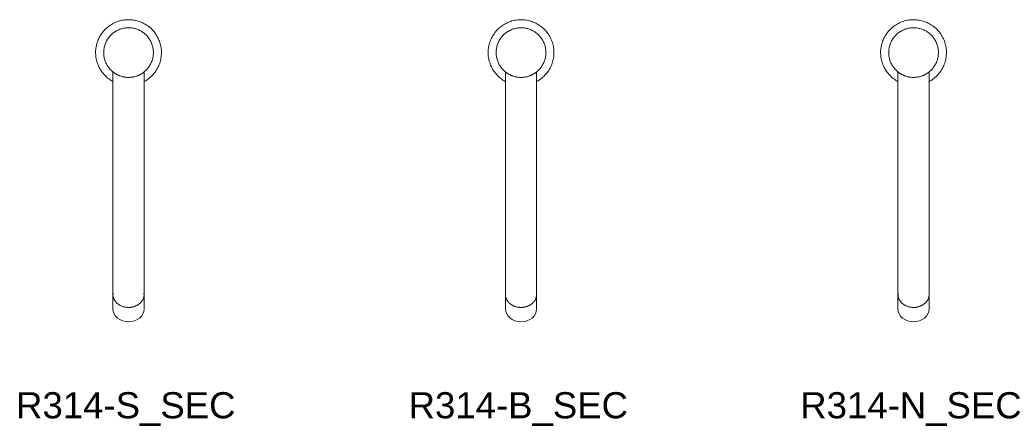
# Model space of a CAD drawing. Header units: millimetres. Extents: x 1010 to 2661, y 879 to 1188.
# Tile 2 of 2: x 1908 to 2661, y 879 to 1188. Entities that reach past the tile are written whole.
import ezdxf

# ---------------------------------------------------------------- set-up
doc = ezdxf.new("R2010")
doc.units = ezdxf.units.MM
doc.layers.add('P-SANR-FIXT', color=6, linetype='Continuous', lineweight=18)
doc.layers.add('P-SANR-FIXT-IDEN', color=2, linetype='Continuous', lineweight=9)
doc.styles.add('Arial', font='arial.ttf', dxfattribs={"height": 20})

# ---------------------------------------------------------------- blocks, each defined once
blk = doc.blocks.new('DBLTD_Duten_AutomaticActionThermostaticMixerTaps_R314 - Mains Brushed Stainless Steel-442254-Level 0')
at = {"layer": 'P-SANR-FIXT'}
for p, q in [((-11.91, -14.83), (-11.91, -145.52)), ((11.91, -145.52), (11.91, -14.83)), ((-11.91, -179), (-11.91, -185.02)), ((11.91, -185.02), (11.91, -179)), ((-11.91, -185.92), (-11.91, -196.14)), ((11.91, -196.14), (11.91, -185.92))]:
    blk.add_line(p, q, dxfattribs=at)
at = {"layer": 'P-SANR-FIXT', "flags": 128}
for points in [[(0, 25.16), (-1.01, 25.14), (-2.01, 25.08), (-3.01, 24.98), (-4.01, 24.84), (-5, 24.66), (-5.98, 24.44), (-6.95, 24.18), (-7.91, 23.88), (-8.86, 23.55), (-9.8, 23.17), (-10.72, 22.76), (-11.62, 22.32), (-12.5, 21.83), (-13.36, 21.32), (-14.21, 20.77), (-15.03, 20.18), (-15.82, 19.56), (-16.59, 18.92), (-17.33, 18.24), (-18.05, 17.53), (-18.73, 16.79), (-19.39, 16.03), (-20.02, 15.24), (-20.61, 14.43), (-21.17, 13.59), (-21.7, 12.74), (-22.19, 11.86), (-22.65, 10.96), (-23.07, 10.05), (-23.45, 9.12), (-23.8, 8.17), (-24.1, 7.21), (-24.37, 6.24), (-24.6, 5.26), (-24.79, 4.28), (-24.94, 3.28), (-25.06, 2.28), (-25.13, 1.28), (-25.16, 0.27), (-25.15, -0.73), (-25.1, -1.74), (-25.01, -2.74), (-24.88, -3.74), (-24.71, -4.73), (-24.5, -5.72), (-24.25, -6.69), (-23.97, -7.66), (-23.64, -8.61), (-23.28, -9.55), (-22.88, -10.47), (-22.44, -11.38), (-21.97, -12.26), (-21.46, -13.13), (-20.92, -13.98), (-20.34, -14.81), (-19.73, -15.61), (-19.09, -16.38), (-18.42, -17.14), (-17.72, -17.86), (-16.99, -18.55), (-16.24, -19.22), (-15.46, -19.85), (-14.65, -20.45), (-13.82, -21.02), (-12.97, -21.56), (-12.1, -22.06), (-11.7, -22.27)], [(11.7, -22.27), (12.5, -21.83), (13.36, -21.32), (14.21, -20.77), (15.03, -20.18), (15.82, -19.56), (16.59, -18.92), (17.33, -18.24), (18.05, -17.53), (18.73, -16.79), (19.39, -16.03), (20.02, -15.24), (20.61, -14.43), (21.17, -13.59), (21.7, -12.74), (22.19, -11.86), (22.65, -10.96), (23.07, -10.05), (23.45, -9.12), (23.8, -8.17), (24.1, -7.21), (24.37, -6.24), (24.6, -5.26), (24.79, -4.28), (24.94, -3.28), (25.06, -2.28), (25.13, -1.28), (25.16, -0.27), (25.15, 0.73), (25.1, 1.74), (25.01, 2.74), (24.88, 3.74), (24.71, 4.73), (24.5, 5.72), (24.25, 6.69), (23.97, 7.66), (23.64, 8.61), (23.28, 9.55), (22.88, 10.47), (22.44, 11.38), (21.97, 12.26), (21.46, 13.13), (20.92, 13.98), (20.34, 14.81), (19.73, 15.61), (19.09, 16.38), (18.42, 17.14), (17.72, 17.86), (16.99, 18.55), (16.24, 19.22), (15.46, 19.85), (14.65, 20.45), (13.82, 21.02), (12.97, 21.56), (12.1, 22.06), (11.21, 22.53), (10.3, 22.96), (9.37, 23.35), (8.43, 23.71), (7.47, 24.02), (6.51, 24.3), (5.53, 24.54), (4.54, 24.75), (3.55, 24.91), (2.55, 25.03), (1.55, 25.11), (0.54, 25.15), (0, 25.16)], [(0, 19), (-0.76, 18.98), (-1.52, 18.94), (-2.27, 18.86), (-3.03, 18.76), (-3.77, 18.62), (-4.52, 18.46), (-5.25, 18.26), (-5.98, 18.04), (-6.69, 17.78), (-7.4, 17.5), (-8.09, 17.19), (-8.77, 16.85), (-9.44, 16.49), (-10.09, 16.1), (-10.73, 15.68), (-11.35, 15.24), (-11.95, 14.77), (-12.53, 14.28), (-13.09, 13.77), (-13.63, 13.24), (-14.15, 12.68), (-14.64, 12.11), (-15.12, 11.51), (-15.56, 10.9), (-15.99, 10.27), (-16.39, 9.62), (-16.76, 8.96), (-17.1, 8.28), (-17.42, 7.59), (-17.71, 6.88), (-17.97, 6.17), (-18.2, 5.45), (-18.41, 4.72), (-18.58, 3.98), (-18.72, 3.23), (-18.84, 2.48), (-18.92, 1.72), (-18.98, 0.96), (-19, 0.21), (-18.99, -0.55), (-18.95, -1.31), (-18.89, -2.07), (-18.79, -2.82), (-18.66, -3.57), (-18.5, -4.32), (-18.32, -5.05), (-18.1, -5.78), (-17.85, -6.5), (-17.58, -7.21), (-17.28, -7.91), (-16.95, -8.59), (-16.59, -9.26), (-16.21, -9.92), (-15.8, -10.56), (-15.36, -11.18), (-14.9, -11.79), (-14.42, -12.37), (-13.91, -12.94), (-13.38, -13.49), (-12.83, -14.01), (-12.26, -14.51), (-11.67, -14.99), (-11.06, -15.45), (-10.44, -15.88), (-9.79, -16.28), (-9.14, -16.66), (-8.46, -17.01), (-7.78, -17.34), (-7.08, -17.63), (-6.36, -17.9), (-5.64, -18.14), (-4.91, -18.35), (-4.18, -18.54), (-3.43, -18.69), (-2.68, -18.81), (-1.93, -18.9), (-1.17, -18.96), (-0.41, -19), (0, -19)], [(0, -19), (0.76, -18.98), (1.52, -18.94), (2.27, -18.86), (3.03, -18.76), (3.77, -18.62), (4.52, -18.46), (5.25, -18.26), (5.98, -18.04), (6.69, -17.78), (7.4, -17.5), (8.09, -17.19), (8.77, -16.85), (9.44, -16.49), (10.09, -16.1), (10.73, -15.68), (11.35, -15.24), (11.95, -14.77), (12.53, -14.28), (13.09, -13.77), (13.63, -13.24), (14.15, -12.68), (14.64, -12.11), (15.12, -11.51), (15.56, -10.9), (15.99, -10.27), (16.39, -9.62), (16.76, -8.96), (17.1, -8.28), (17.42, -7.59), (17.71, -6.88), (17.97, -6.17), (18.2, -5.45), (18.41, -4.72), (18.58, -3.98), (18.72, -3.23), (18.84, -2.48), (18.92, -1.72), (18.98, -0.96), (19, -0.21), (18.99, 0.55), (18.95, 1.31), (18.89, 2.07), (18.79, 2.82), (18.66, 3.57), (18.5, 4.32), (18.32, 5.05), (18.1, 5.78), (17.85, 6.5), (17.58, 7.21), (17.28, 7.91), (16.95, 8.59), (16.59, 9.26), (16.21, 9.92), (15.8, 10.56), (15.36, 11.18), (14.9, 11.79), (14.42, 12.37), (13.91, 12.94), (13.38, 13.49), (12.83, 14.01), (12.26, 14.51), (11.67, 14.99), (11.06, 15.45), (10.44, 15.88), (9.79, 16.28), (9.14, 16.66), (8.46, 17.01), (7.78, 17.34), (7.08, 17.63), (6.36, 17.9), (5.64, 18.14), (4.91, 18.35), (4.18, 18.54), (3.43, 18.69), (2.68, 18.81), (1.93, 18.9), (1.17, 18.96), (0.41, 19), (0, 19)], [(-11.91, -145.52), (-11.91, -147.14), (-11.91, -148.77), (-11.91, -150.39), (-11.91, -152), (-11.91, -153.6), (-11.91, -155.18), (-11.91, -156.76), (-11.91, -158.31), (-11.91, -159.84), (-11.91, -161.35), (-11.91, -162.84), (-11.91, -164.3), (-11.91, -165.72), (-11.91, -167.12), (-11.91, -168.48), (-11.91, -169.8), (-11.91, -171.09), (-11.91, -172.33), (-11.91, -173.53), (-11.91, -174.69), (-11.91, -175.8), (-11.91, -176.86), (-11.91, -177.87), (-11.91, -178.83), (-11.91, -179)], [(11.91, -179), (11.91, -178.05), (11.91, -177.05), (11.91, -176), (11.91, -174.89), (11.91, -173.75), (11.91, -172.55), (11.91, -171.32), (11.91, -170.04), (11.91, -168.72), (11.91, -167.37), (11.91, -165.98), (11.91, -164.56), (11.91, -163.1), (11.91, -161.62), (11.91, -160.12), (11.91, -158.59), (11.91, -157.04), (11.91, -155.47), (11.91, -153.88), (11.91, -152.29), (11.91, -150.68), (11.91, -149.06), (11.91, -147.44), (11.91, -145.81), (11.91, -145.52)], [(-11.75, -184.34), (-11.8, -184.6), (-11.86, -185), (-11.89, -185.41), (-11.91, -185.81), (-11.91, -185.92)], [(-11.91, -185.02), (-11.9, -185.42), (-11.87, -185.83), (-11.82, -186.23), (-11.75, -186.63), (-11.66, -187.03), (-11.55, -187.42), (-11.43, -187.81), (-11.28, -188.19), (-11.12, -188.57), (-10.94, -188.94), (-10.74, -189.31), (-10.53, -189.67), (-10.3, -190.02), (-10.05, -190.36), (-9.78, -190.69), (-9.5, -191.01), (-9.21, -191.33), (-8.9, -191.63), (-8.57, -191.92), (-8.24, -192.2), (-7.89, -192.47), (-7.53, -192.73), (-7.15, -192.97), (-6.77, -193.2), (-6.38, -193.42), (-5.97, -193.62), (-5.56, -193.81), (-5.14, -193.99), (-4.71, -194.15), (-4.27, -194.3), (-3.83, -194.43), (-3.38, -194.55), (-2.92, -194.66), (-2.46, -194.75), (-2, -194.82), (-1.53, -194.88), (-1.07, -194.92), (-0.6, -194.95), (-0.13, -194.96), (0, -194.96)], [(0, -194.96), (0.47, -194.95), (0.94, -194.93), (1.41, -194.89), (1.87, -194.84), (2.34, -194.77), (2.8, -194.68), (3.25, -194.58), (3.7, -194.47), (4.15, -194.34), (4.59, -194.19), (5.02, -194.04), (5.44, -193.86), (5.86, -193.68), (6.27, -193.47), (6.66, -193.26), (7.05, -193.03), (7.43, -192.79), (7.79, -192.54), (8.14, -192.27), (8.48, -192), (8.81, -191.71), (9.12, -191.41), (9.42, -191.1), (9.71, -190.78), (9.98, -190.45), (10.23, -190.11), (10.47, -189.76), (10.69, -189.41), (10.89, -189.04), (11.08, -188.67), (11.24, -188.29), (11.39, -187.91), (11.52, -187.52), (11.63, -187.13), (11.73, -186.74), (11.8, -186.34), (11.86, -185.93), (11.89, -185.53), (11.91, -185.13), (11.91, -185.02)], [(11.91, -185.92), (11.9, -185.51), (11.87, -185.11), (11.82, -184.71), (11.75, -184.31)]]:
    blk.add_lwpolyline(points, dxfattribs=at)
at = {"layer": 'P-SANR-FIXT'}
for start_param, end_param in [(0, 1.570796), (1.570796, 3.141593)]:
    blk.add_ellipse((0, -196.14), major_axis=(-11.91, 0), ratio=0.823309, start_param=start_param, end_param=end_param, dxfattribs=at)
for points, knots in [([(-9.61, -16.38), (-9.65, -16.35), (-9.79, -16.27), (-9.97, -16.16), (-10.15, -16.05), (-10.28, -15.98), (-10.41, -15.9), (-10.57, -15.8), (-10.84, -15.62), (-11.18, -15.37), (-11.5, -15.12), (-11.69, -14.97), (-11.8, -14.9), (-11.88, -14.85), (-11.92, -14.82), (-11.88, -14.85), (-11.8, -14.9), (-11.75, -14.94), (-11.72, -14.96)], [0.2997741, 0.2997741, 0.2997741, 0.2997741, 0.3055556, 0.3194444, 0.3263889, 0.3333333, 0.3402778, 0.3472222, 0.3611111, 0.3888889, 0.4166667, 0.4444444, 0.4583333, 0.4722222, 0.5, 0.5277778, 0.5416667, 0.5555556, 0.5555556, 0.5555556, 0.5555556]), ([(11.72, -14.96), (11.75, -14.94), (11.8, -14.9), (11.88, -14.85), (11.92, -14.82), (11.88, -14.85), (11.8, -14.9), (11.69, -14.97), (11.5, -15.12), (11.18, -15.37), (10.84, -15.62), (10.57, -15.8), (10.41, -15.9), (10.28, -15.98), (10.15, -16.05), (9.97, -16.16), (9.79, -16.27), (9.65, -16.35), (9.61, -16.38)], [0.4444444, 0.4444444, 0.4444444, 0.4444444, 0.4583333, 0.4722222, 0.5, 0.5277778, 0.5416667, 0.5555556, 0.5833333, 0.6111111, 0.6388889, 0.6527778, 0.6597222, 0.6666667, 0.6736111, 0.6805556, 0.6944444, 0.7002259, 0.7002259, 0.7002259, 0.7002259]), ([(-6.24, -17.94), (-6.46, -17.86), (-6.82, -17.73), (-7.3, -17.53), (-7.7, -17.37), (-8.08, -17.21), (-8.32, -17.09), (-8.44, -17.03)], [0.17351155, 0.17351155, 0.17351155, 0.17351155, 0.19444444, 0.20833333, 0.22222222, 0.23611111, 0.25, 0.25, 0.25, 0.25]), ([(0, -19), (-0.72, -18.98), (-1.79, -18.91), (-3.17, -18.73), (-3.98, -18.58), (-4.44, -18.48), (-4.58, -18.44)], [0, 0, 0, 0, 0.0555556, 0.0833333, 0.1111111, 0.1232351, 0.1232351, 0.1232351, 0.1232351]), ([(4.58, -18.44), (4.44, -18.48), (3.98, -18.58), (3.17, -18.73), (1.79, -18.91), (0.72, -18.98), (0, -19)], [0.8767417, 0.8767417, 0.8767417, 0.8767417, 0.8888889, 0.9166667, 0.9444444, 1, 1, 1, 1]), ([(8.31, -17.09), (8.23, -17.13), (8.03, -17.23), (7.7, -17.37), (7.3, -17.53), (6.8, -17.73), (6.43, -17.87), (6.19, -17.96)], [0.75488423, 0.75488423, 0.75488423, 0.75488423, 0.76388889, 0.77777778, 0.79166667, 0.80555556, 0.82824996, 0.82824996, 0.82824996, 0.82824996])]:
    blk.add_open_spline(points, degree=3, knots=knots, dxfattribs=at)
blk = doc.blocks.new('DBLTD_Duten_AutomaticActionThermostaticMixerTaps_R314 - Mains Chrome-442258-Level 0')
at = {"layer": 'P-SANR-FIXT'}
for p, q in [((-11.91, -14.83), (-11.91, -145.52)), ((11.91, -145.52), (11.91, -14.83)), ((-11.91, -179), (-11.91, -185.02)), ((11.91, -185.02), (11.91, -179)), ((-11.91, -185.92), (-11.91, -196.14)), ((11.91, -196.14), (11.91, -185.92))]:
    blk.add_line(p, q, dxfattribs=at)
at = {"layer": 'P-SANR-FIXT', "flags": 128}
for points in [[(0, 25.16), (-1.01, 25.14), (-2.01, 25.08), (-3.01, 24.98), (-4.01, 24.84), (-5, 24.66), (-5.98, 24.44), (-6.95, 24.18), (-7.91, 23.88), (-8.86, 23.55), (-9.8, 23.17), (-10.72, 22.76), (-11.62, 22.32), (-12.5, 21.83), (-13.36, 21.32), (-14.21, 20.77), (-15.03, 20.18), (-15.82, 19.56), (-16.59, 18.92), (-17.33, 18.24), (-18.05, 17.53), (-18.73, 16.79), (-19.39, 16.03), (-20.02, 15.24), (-20.61, 14.43), (-21.17, 13.59), (-21.7, 12.74), (-22.19, 11.86), (-22.65, 10.96), (-23.07, 10.05), (-23.45, 9.12), (-23.8, 8.17), (-24.1, 7.21), (-24.37, 6.24), (-24.6, 5.26), (-24.79, 4.28), (-24.94, 3.28), (-25.06, 2.28), (-25.13, 1.28), (-25.16, 0.27), (-25.15, -0.73), (-25.1, -1.74), (-25.01, -2.74), (-24.88, -3.74), (-24.71, -4.73), (-24.5, -5.72), (-24.25, -6.69), (-23.97, -7.66), (-23.64, -8.61), (-23.28, -9.55), (-22.88, -10.47), (-22.44, -11.38), (-21.97, -12.26), (-21.46, -13.13), (-20.92, -13.98), (-20.34, -14.81), (-19.73, -15.61), (-19.09, -16.38), (-18.42, -17.14), (-17.72, -17.86), (-16.99, -18.55), (-16.24, -19.22), (-15.46, -19.85), (-14.65, -20.45), (-13.82, -21.02), (-12.97, -21.56), (-12.1, -22.06), (-11.7, -22.27)], [(11.7, -22.27), (12.5, -21.83), (13.36, -21.32), (14.21, -20.77), (15.03, -20.18), (15.82, -19.56), (16.59, -18.92), (17.33, -18.24), (18.05, -17.53), (18.73, -16.79), (19.39, -16.03), (20.02, -15.24), (20.61, -14.43), (21.17, -13.59), (21.7, -12.74), (22.19, -11.86), (22.65, -10.96), (23.07, -10.05), (23.45, -9.12), (23.8, -8.17), (24.1, -7.21), (24.37, -6.24), (24.6, -5.26), (24.79, -4.28), (24.94, -3.28), (25.06, -2.28), (25.13, -1.28), (25.16, -0.27), (25.15, 0.73), (25.1, 1.74), (25.01, 2.74), (24.88, 3.74), (24.71, 4.73), (24.5, 5.72), (24.25, 6.69), (23.97, 7.66), (23.64, 8.61), (23.28, 9.55), (22.88, 10.47), (22.44, 11.38), (21.97, 12.26), (21.46, 13.13), (20.92, 13.98), (20.34, 14.81), (19.73, 15.61), (19.09, 16.38), (18.42, 17.14), (17.72, 17.86), (16.99, 18.55), (16.24, 19.22), (15.46, 19.85), (14.65, 20.45), (13.82, 21.02), (12.97, 21.56), (12.1, 22.06), (11.21, 22.53), (10.3, 22.96), (9.37, 23.35), (8.43, 23.71), (7.47, 24.02), (6.51, 24.3), (5.53, 24.54), (4.54, 24.75), (3.55, 24.91), (2.55, 25.03), (1.55, 25.11), (0.54, 25.15), (0, 25.16)], [(0, 19), (-0.76, 18.98), (-1.52, 18.94), (-2.27, 18.86), (-3.03, 18.76), (-3.77, 18.62), (-4.52, 18.46), (-5.25, 18.26), (-5.98, 18.04), (-6.69, 17.78), (-7.4, 17.5), (-8.09, 17.19), (-8.77, 16.85), (-9.44, 16.49), (-10.09, 16.1), (-10.73, 15.68), (-11.35, 15.24), (-11.95, 14.77), (-12.53, 14.28), (-13.09, 13.77), (-13.63, 13.24), (-14.15, 12.68), (-14.64, 12.11), (-15.12, 11.51), (-15.56, 10.9), (-15.99, 10.27), (-16.39, 9.62), (-16.76, 8.96), (-17.1, 8.28), (-17.42, 7.59), (-17.71, 6.88), (-17.97, 6.17), (-18.2, 5.45), (-18.41, 4.72), (-18.58, 3.98), (-18.72, 3.23), (-18.84, 2.48), (-18.92, 1.72), (-18.98, 0.96), (-19, 0.21), (-18.99, -0.55), (-18.95, -1.31), (-18.89, -2.07), (-18.79, -2.82), (-18.66, -3.57), (-18.5, -4.32), (-18.32, -5.05), (-18.1, -5.78), (-17.85, -6.5), (-17.58, -7.21), (-17.28, -7.91), (-16.95, -8.59), (-16.59, -9.26), (-16.21, -9.92), (-15.8, -10.56), (-15.36, -11.18), (-14.9, -11.79), (-14.42, -12.37), (-13.91, -12.94), (-13.38, -13.49), (-12.83, -14.01), (-12.26, -14.51), (-11.67, -14.99), (-11.06, -15.45), (-10.44, -15.88), (-9.79, -16.28), (-9.14, -16.66), (-8.46, -17.01), (-7.78, -17.34), (-7.08, -17.63), (-6.36, -17.9), (-5.64, -18.14), (-4.91, -18.35), (-4.18, -18.54), (-3.43, -18.69), (-2.68, -18.81), (-1.93, -18.9), (-1.17, -18.96), (-0.41, -19), (0, -19)], [(0, -19), (0.76, -18.98), (1.52, -18.94), (2.27, -18.86), (3.03, -18.76), (3.77, -18.62), (4.52, -18.46), (5.25, -18.26), (5.98, -18.04), (6.69, -17.78), (7.4, -17.5), (8.09, -17.19), (8.77, -16.85), (9.44, -16.49), (10.09, -16.1), (10.73, -15.68), (11.35, -15.24), (11.95, -14.77), (12.53, -14.28), (13.09, -13.77), (13.63, -13.24), (14.15, -12.68), (14.64, -12.11), (15.12, -11.51), (15.56, -10.9), (15.99, -10.27), (16.39, -9.62), (16.76, -8.96), (17.1, -8.28), (17.42, -7.59), (17.71, -6.88), (17.97, -6.17), (18.2, -5.45), (18.41, -4.72), (18.58, -3.98), (18.72, -3.23), (18.84, -2.48), (18.92, -1.72), (18.98, -0.96), (19, -0.21), (18.99, 0.55), (18.95, 1.31), (18.89, 2.07), (18.79, 2.82), (18.66, 3.57), (18.5, 4.32), (18.32, 5.05), (18.1, 5.78), (17.85, 6.5), (17.58, 7.21), (17.28, 7.91), (16.95, 8.59), (16.59, 9.26), (16.21, 9.92), (15.8, 10.56), (15.36, 11.18), (14.9, 11.79), (14.42, 12.37), (13.91, 12.94), (13.38, 13.49), (12.83, 14.01), (12.26, 14.51), (11.67, 14.99), (11.06, 15.45), (10.44, 15.88), (9.79, 16.28), (9.14, 16.66), (8.46, 17.01), (7.78, 17.34), (7.08, 17.63), (6.36, 17.9), (5.64, 18.14), (4.91, 18.35), (4.18, 18.54), (3.43, 18.69), (2.68, 18.81), (1.93, 18.9), (1.17, 18.96), (0.41, 19), (0, 19)], [(-11.91, -145.52), (-11.91, -147.14), (-11.91, -148.77), (-11.91, -150.39), (-11.91, -152), (-11.91, -153.6), (-11.91, -155.18), (-11.91, -156.76), (-11.91, -158.31), (-11.91, -159.84), (-11.91, -161.35), (-11.91, -162.84), (-11.91, -164.3), (-11.91, -165.72), (-11.91, -167.12), (-11.91, -168.48), (-11.91, -169.8), (-11.91, -171.09), (-11.91, -172.33), (-11.91, -173.53), (-11.91, -174.69), (-11.91, -175.8), (-11.91, -176.86), (-11.91, -177.87), (-11.91, -178.83), (-11.91, -179)], [(11.91, -179), (11.91, -178.05), (11.91, -177.05), (11.91, -176), (11.91, -174.89), (11.91, -173.75), (11.91, -172.55), (11.91, -171.32), (11.91, -170.04), (11.91, -168.72), (11.91, -167.37), (11.91, -165.98), (11.91, -164.56), (11.91, -163.1), (11.91, -161.62), (11.91, -160.12), (11.91, -158.59), (11.91, -157.04), (11.91, -155.47), (11.91, -153.88), (11.91, -152.29), (11.91, -150.68), (11.91, -149.06), (11.91, -147.44), (11.91, -145.81), (11.91, -145.52)], [(-11.75, -184.34), (-11.8, -184.6), (-11.86, -185), (-11.89, -185.41), (-11.91, -185.81), (-11.91, -185.92)], [(-11.91, -185.02), (-11.9, -185.42), (-11.87, -185.83), (-11.82, -186.23), (-11.75, -186.63), (-11.66, -187.03), (-11.55, -187.42), (-11.43, -187.81), (-11.28, -188.19), (-11.12, -188.57), (-10.94, -188.94), (-10.74, -189.31), (-10.53, -189.67), (-10.3, -190.02), (-10.05, -190.36), (-9.78, -190.69), (-9.5, -191.01), (-9.21, -191.33), (-8.9, -191.63), (-8.57, -191.92), (-8.24, -192.2), (-7.89, -192.47), (-7.53, -192.73), (-7.15, -192.97), (-6.77, -193.2), (-6.38, -193.42), (-5.97, -193.62), (-5.56, -193.81), (-5.14, -193.99), (-4.71, -194.15), (-4.27, -194.3), (-3.83, -194.43), (-3.38, -194.55), (-2.92, -194.66), (-2.46, -194.75), (-2, -194.82), (-1.53, -194.88), (-1.07, -194.92), (-0.6, -194.95), (-0.13, -194.96), (0, -194.96)], [(0, -194.96), (0.47, -194.95), (0.94, -194.93), (1.41, -194.89), (1.87, -194.84), (2.34, -194.77), (2.8, -194.68), (3.25, -194.58), (3.7, -194.47), (4.15, -194.34), (4.59, -194.19), (5.02, -194.04), (5.44, -193.86), (5.86, -193.68), (6.27, -193.47), (6.66, -193.26), (7.05, -193.03), (7.43, -192.79), (7.79, -192.54), (8.14, -192.27), (8.48, -192), (8.81, -191.71), (9.12, -191.41), (9.42, -191.1), (9.71, -190.78), (9.98, -190.45), (10.23, -190.11), (10.47, -189.76), (10.69, -189.41), (10.89, -189.04), (11.08, -188.67), (11.24, -188.29), (11.39, -187.91), (11.52, -187.52), (11.63, -187.13), (11.73, -186.74), (11.8, -186.34), (11.86, -185.93), (11.89, -185.53), (11.91, -185.13), (11.91, -185.02)], [(11.91, -185.92), (11.9, -185.51), (11.87, -185.11), (11.82, -184.71), (11.75, -184.31)]]:
    blk.add_lwpolyline(points, dxfattribs=at)
at = {"layer": 'P-SANR-FIXT'}
for start_param, end_param in [(0, 1.570796), (1.570796, 3.141593)]:
    blk.add_ellipse((0, -196.14), major_axis=(-11.91, 0), ratio=0.823309, start_param=start_param, end_param=end_param, dxfattribs=at)
for points, knots in [([(-9.61, -16.38), (-9.65, -16.35), (-9.79, -16.27), (-9.97, -16.16), (-10.15, -16.05), (-10.28, -15.98), (-10.41, -15.9), (-10.57, -15.8), (-10.84, -15.62), (-11.18, -15.37), (-11.5, -15.12), (-11.69, -14.97), (-11.8, -14.9), (-11.88, -14.85), (-11.92, -14.82), (-11.88, -14.85), (-11.8, -14.9), (-11.75, -14.94), (-11.72, -14.96)], [0.2997741, 0.2997741, 0.2997741, 0.2997741, 0.3055556, 0.3194444, 0.3263889, 0.3333333, 0.3402778, 0.3472222, 0.3611111, 0.3888889, 0.4166667, 0.4444444, 0.4583333, 0.4722222, 0.5, 0.5277778, 0.5416667, 0.5555556, 0.5555556, 0.5555556, 0.5555556]), ([(11.72, -14.96), (11.75, -14.94), (11.8, -14.9), (11.88, -14.85), (11.92, -14.82), (11.88, -14.85), (11.8, -14.9), (11.69, -14.97), (11.5, -15.12), (11.18, -15.37), (10.84, -15.62), (10.57, -15.8), (10.41, -15.9), (10.28, -15.98), (10.15, -16.05), (9.97, -16.16), (9.79, -16.27), (9.65, -16.35), (9.61, -16.38)], [0.4444444, 0.4444444, 0.4444444, 0.4444444, 0.4583333, 0.4722222, 0.5, 0.5277778, 0.5416667, 0.5555556, 0.5833333, 0.6111111, 0.6388889, 0.6527778, 0.6597222, 0.6666667, 0.6736111, 0.6805556, 0.6944444, 0.7002259, 0.7002259, 0.7002259, 0.7002259]), ([(-6.24, -17.94), (-6.46, -17.86), (-6.82, -17.73), (-7.3, -17.53), (-7.7, -17.37), (-8.08, -17.21), (-8.32, -17.09), (-8.44, -17.03)], [0.17351155, 0.17351155, 0.17351155, 0.17351155, 0.19444444, 0.20833333, 0.22222222, 0.23611111, 0.25, 0.25, 0.25, 0.25]), ([(0, -19), (-0.72, -18.98), (-1.79, -18.91), (-3.17, -18.73), (-3.98, -18.58), (-4.44, -18.48), (-4.58, -18.44)], [0, 0, 0, 0, 0.0555556, 0.0833333, 0.1111111, 0.1232351, 0.1232351, 0.1232351, 0.1232351]), ([(4.58, -18.44), (4.44, -18.48), (3.98, -18.58), (3.17, -18.73), (1.79, -18.91), (0.72, -18.98), (0, -19)], [0.8767417, 0.8767417, 0.8767417, 0.8767417, 0.8888889, 0.9166667, 0.9444444, 1, 1, 1, 1]), ([(8.31, -17.09), (8.23, -17.13), (8.03, -17.23), (7.7, -17.37), (7.3, -17.53), (6.8, -17.73), (6.43, -17.87), (6.19, -17.96)], [0.75488423, 0.75488423, 0.75488423, 0.75488423, 0.76388889, 0.77777778, 0.79166667, 0.80555556, 0.82824996, 0.82824996, 0.82824996, 0.82824996])]:
    blk.add_open_spline(points, degree=3, knots=knots, dxfattribs=at)
blk = doc.blocks.new('DBLTD_Duten_AutomaticActionThermostaticMixerTaps_R314 - Mains Matte Black-442256-Level 0')
at = {"layer": 'P-SANR-FIXT'}
for p, q in [((-11.91, -14.83), (-11.91, -145.52)), ((11.91, -145.52), (11.91, -14.83)), ((-11.91, -179), (-11.91, -185.02)), ((11.91, -185.02), (11.91, -179)), ((-11.91, -185.92), (-11.91, -196.14)), ((11.91, -196.14), (11.91, -185.92))]:
    blk.add_line(p, q, dxfattribs=at)
at = {"layer": 'P-SANR-FIXT', "flags": 128}
for points in [[(0, 25.16), (-1.01, 25.14), (-2.01, 25.08), (-3.01, 24.98), (-4.01, 24.84), (-5, 24.66), (-5.98, 24.44), (-6.95, 24.18), (-7.91, 23.88), (-8.86, 23.55), (-9.8, 23.17), (-10.72, 22.76), (-11.62, 22.32), (-12.5, 21.83), (-13.36, 21.32), (-14.21, 20.77), (-15.03, 20.18), (-15.82, 19.56), (-16.59, 18.92), (-17.33, 18.24), (-18.05, 17.53), (-18.73, 16.79), (-19.39, 16.03), (-20.02, 15.24), (-20.61, 14.43), (-21.17, 13.59), (-21.7, 12.74), (-22.19, 11.86), (-22.65, 10.96), (-23.07, 10.05), (-23.45, 9.12), (-23.8, 8.17), (-24.1, 7.21), (-24.37, 6.24), (-24.6, 5.26), (-24.79, 4.28), (-24.94, 3.28), (-25.06, 2.28), (-25.13, 1.28), (-25.16, 0.27), (-25.15, -0.73), (-25.1, -1.74), (-25.01, -2.74), (-24.88, -3.74), (-24.71, -4.73), (-24.5, -5.72), (-24.25, -6.69), (-23.97, -7.66), (-23.64, -8.61), (-23.28, -9.55), (-22.88, -10.47), (-22.44, -11.38), (-21.97, -12.26), (-21.46, -13.13), (-20.92, -13.98), (-20.34, -14.81), (-19.73, -15.61), (-19.09, -16.38), (-18.42, -17.14), (-17.72, -17.86), (-16.99, -18.55), (-16.24, -19.22), (-15.46, -19.85), (-14.65, -20.45), (-13.82, -21.02), (-12.97, -21.56), (-12.1, -22.06), (-11.7, -22.27)], [(11.7, -22.27), (12.5, -21.83), (13.36, -21.32), (14.21, -20.77), (15.03, -20.18), (15.82, -19.56), (16.59, -18.92), (17.33, -18.24), (18.05, -17.53), (18.73, -16.79), (19.39, -16.03), (20.02, -15.24), (20.61, -14.43), (21.17, -13.59), (21.7, -12.74), (22.19, -11.86), (22.65, -10.96), (23.07, -10.05), (23.45, -9.12), (23.8, -8.17), (24.1, -7.21), (24.37, -6.24), (24.6, -5.26), (24.79, -4.28), (24.94, -3.28), (25.06, -2.28), (25.13, -1.28), (25.16, -0.27), (25.15, 0.73), (25.1, 1.74), (25.01, 2.74), (24.88, 3.74), (24.71, 4.73), (24.5, 5.72), (24.25, 6.69), (23.97, 7.66), (23.64, 8.61), (23.28, 9.55), (22.88, 10.47), (22.44, 11.38), (21.97, 12.26), (21.46, 13.13), (20.92, 13.98), (20.34, 14.81), (19.73, 15.61), (19.09, 16.38), (18.42, 17.14), (17.72, 17.86), (16.99, 18.55), (16.24, 19.22), (15.46, 19.85), (14.65, 20.45), (13.82, 21.02), (12.97, 21.56), (12.1, 22.06), (11.21, 22.53), (10.3, 22.96), (9.37, 23.35), (8.43, 23.71), (7.47, 24.02), (6.51, 24.3), (5.53, 24.54), (4.54, 24.75), (3.55, 24.91), (2.55, 25.03), (1.55, 25.11), (0.54, 25.15), (0, 25.16)], [(0, 19), (-0.76, 18.98), (-1.52, 18.94), (-2.27, 18.86), (-3.03, 18.76), (-3.77, 18.62), (-4.52, 18.46), (-5.25, 18.26), (-5.98, 18.04), (-6.69, 17.78), (-7.4, 17.5), (-8.09, 17.19), (-8.77, 16.85), (-9.44, 16.49), (-10.09, 16.1), (-10.73, 15.68), (-11.35, 15.24), (-11.95, 14.77), (-12.53, 14.28), (-13.09, 13.77), (-13.63, 13.24), (-14.15, 12.68), (-14.64, 12.11), (-15.12, 11.51), (-15.56, 10.9), (-15.99, 10.27), (-16.39, 9.62), (-16.76, 8.96), (-17.1, 8.28), (-17.42, 7.59), (-17.71, 6.88), (-17.97, 6.17), (-18.2, 5.45), (-18.41, 4.72), (-18.58, 3.98), (-18.72, 3.23), (-18.84, 2.48), (-18.92, 1.72), (-18.98, 0.96), (-19, 0.21), (-18.99, -0.55), (-18.95, -1.31), (-18.89, -2.07), (-18.79, -2.82), (-18.66, -3.57), (-18.5, -4.32), (-18.32, -5.05), (-18.1, -5.78), (-17.85, -6.5), (-17.58, -7.21), (-17.28, -7.91), (-16.95, -8.59), (-16.59, -9.26), (-16.21, -9.92), (-15.8, -10.56), (-15.36, -11.18), (-14.9, -11.79), (-14.42, -12.37), (-13.91, -12.94), (-13.38, -13.49), (-12.83, -14.01), (-12.26, -14.51), (-11.67, -14.99), (-11.06, -15.45), (-10.44, -15.88), (-9.79, -16.28), (-9.14, -16.66), (-8.46, -17.01), (-7.78, -17.34), (-7.08, -17.63), (-6.36, -17.9), (-5.64, -18.14), (-4.91, -18.35), (-4.18, -18.54), (-3.43, -18.69), (-2.68, -18.81), (-1.93, -18.9), (-1.17, -18.96), (-0.41, -19), (0, -19)], [(0, -19), (0.76, -18.98), (1.52, -18.94), (2.27, -18.86), (3.03, -18.76), (3.77, -18.62), (4.52, -18.46), (5.25, -18.26), (5.98, -18.04), (6.69, -17.78), (7.4, -17.5), (8.09, -17.19), (8.77, -16.85), (9.44, -16.49), (10.09, -16.1), (10.73, -15.68), (11.35, -15.24), (11.95, -14.77), (12.53, -14.28), (13.09, -13.77), (13.63, -13.24), (14.15, -12.68), (14.64, -12.11), (15.12, -11.51), (15.56, -10.9), (15.99, -10.27), (16.39, -9.62), (16.76, -8.96), (17.1, -8.28), (17.42, -7.59), (17.71, -6.88), (17.97, -6.17), (18.2, -5.45), (18.41, -4.72), (18.58, -3.98), (18.72, -3.23), (18.84, -2.48), (18.92, -1.72), (18.98, -0.96), (19, -0.21), (18.99, 0.55), (18.95, 1.31), (18.89, 2.07), (18.79, 2.82), (18.66, 3.57), (18.5, 4.32), (18.32, 5.05), (18.1, 5.78), (17.85, 6.5), (17.58, 7.21), (17.28, 7.91), (16.95, 8.59), (16.59, 9.26), (16.21, 9.92), (15.8, 10.56), (15.36, 11.18), (14.9, 11.79), (14.42, 12.37), (13.91, 12.94), (13.38, 13.49), (12.83, 14.01), (12.26, 14.51), (11.67, 14.99), (11.06, 15.45), (10.44, 15.88), (9.79, 16.28), (9.14, 16.66), (8.46, 17.01), (7.78, 17.34), (7.08, 17.63), (6.36, 17.9), (5.64, 18.14), (4.91, 18.35), (4.18, 18.54), (3.43, 18.69), (2.68, 18.81), (1.93, 18.9), (1.17, 18.96), (0.41, 19), (0, 19)], [(-11.91, -145.52), (-11.91, -147.14), (-11.91, -148.77), (-11.91, -150.39), (-11.91, -152), (-11.91, -153.6), (-11.91, -155.18), (-11.91, -156.76), (-11.91, -158.31), (-11.91, -159.84), (-11.91, -161.35), (-11.91, -162.84), (-11.91, -164.3), (-11.91, -165.72), (-11.91, -167.12), (-11.91, -168.48), (-11.91, -169.8), (-11.91, -171.09), (-11.91, -172.33), (-11.91, -173.53), (-11.91, -174.69), (-11.91, -175.8), (-11.91, -176.86), (-11.91, -177.87), (-11.91, -178.83), (-11.91, -179)], [(11.91, -179), (11.91, -178.05), (11.91, -177.05), (11.91, -176), (11.91, -174.89), (11.91, -173.75), (11.91, -172.55), (11.91, -171.32), (11.91, -170.04), (11.91, -168.72), (11.91, -167.37), (11.91, -165.98), (11.91, -164.56), (11.91, -163.1), (11.91, -161.62), (11.91, -160.12), (11.91, -158.59), (11.91, -157.04), (11.91, -155.47), (11.91, -153.88), (11.91, -152.29), (11.91, -150.68), (11.91, -149.06), (11.91, -147.44), (11.91, -145.81), (11.91, -145.52)], [(-11.75, -184.34), (-11.8, -184.6), (-11.86, -185), (-11.89, -185.41), (-11.91, -185.81), (-11.91, -185.92)], [(-11.91, -185.02), (-11.9, -185.42), (-11.87, -185.83), (-11.82, -186.23), (-11.75, -186.63), (-11.66, -187.03), (-11.55, -187.42), (-11.43, -187.81), (-11.28, -188.19), (-11.12, -188.57), (-10.94, -188.94), (-10.74, -189.31), (-10.53, -189.67), (-10.3, -190.02), (-10.05, -190.36), (-9.78, -190.69), (-9.5, -191.01), (-9.21, -191.33), (-8.9, -191.63), (-8.57, -191.92), (-8.24, -192.2), (-7.89, -192.47), (-7.53, -192.73), (-7.15, -192.97), (-6.77, -193.2), (-6.38, -193.42), (-5.97, -193.62), (-5.56, -193.81), (-5.14, -193.99), (-4.71, -194.15), (-4.27, -194.3), (-3.83, -194.43), (-3.38, -194.55), (-2.92, -194.66), (-2.46, -194.75), (-2, -194.82), (-1.53, -194.88), (-1.07, -194.92), (-0.6, -194.95), (-0.13, -194.96), (0, -194.96)], [(0, -194.96), (0.47, -194.95), (0.94, -194.93), (1.41, -194.89), (1.87, -194.84), (2.34, -194.77), (2.8, -194.68), (3.25, -194.58), (3.7, -194.47), (4.15, -194.34), (4.59, -194.19), (5.02, -194.04), (5.44, -193.86), (5.86, -193.68), (6.27, -193.47), (6.66, -193.26), (7.05, -193.03), (7.43, -192.79), (7.79, -192.54), (8.14, -192.27), (8.48, -192), (8.81, -191.71), (9.12, -191.41), (9.42, -191.1), (9.71, -190.78), (9.98, -190.45), (10.23, -190.11), (10.47, -189.76), (10.69, -189.41), (10.89, -189.04), (11.08, -188.67), (11.24, -188.29), (11.39, -187.91), (11.52, -187.52), (11.63, -187.13), (11.73, -186.74), (11.8, -186.34), (11.86, -185.93), (11.89, -185.53), (11.91, -185.13), (11.91, -185.02)], [(11.91, -185.92), (11.9, -185.51), (11.87, -185.11), (11.82, -184.71), (11.75, -184.31)]]:
    blk.add_lwpolyline(points, dxfattribs=at)
at = {"layer": 'P-SANR-FIXT'}
for start_param, end_param in [(0, 1.570796), (1.570796, 3.141593)]:
    blk.add_ellipse((0, -196.14), major_axis=(-11.91, 0), ratio=0.823309, start_param=start_param, end_param=end_param, dxfattribs=at)
for points, knots in [([(-9.61, -16.38), (-9.65, -16.35), (-9.79, -16.27), (-9.97, -16.16), (-10.15, -16.05), (-10.28, -15.98), (-10.41, -15.9), (-10.57, -15.8), (-10.84, -15.62), (-11.18, -15.37), (-11.5, -15.12), (-11.69, -14.97), (-11.8, -14.9), (-11.88, -14.85), (-11.92, -14.82), (-11.88, -14.85), (-11.8, -14.9), (-11.75, -14.94), (-11.72, -14.96)], [0.2997741, 0.2997741, 0.2997741, 0.2997741, 0.3055556, 0.3194444, 0.3263889, 0.3333333, 0.3402778, 0.3472222, 0.3611111, 0.3888889, 0.4166667, 0.4444444, 0.4583333, 0.4722222, 0.5, 0.5277778, 0.5416667, 0.5555556, 0.5555556, 0.5555556, 0.5555556]), ([(11.72, -14.96), (11.75, -14.94), (11.8, -14.9), (11.88, -14.85), (11.92, -14.82), (11.88, -14.85), (11.8, -14.9), (11.69, -14.97), (11.5, -15.12), (11.18, -15.37), (10.84, -15.62), (10.57, -15.8), (10.41, -15.9), (10.28, -15.98), (10.15, -16.05), (9.97, -16.16), (9.79, -16.27), (9.65, -16.35), (9.61, -16.38)], [0.4444444, 0.4444444, 0.4444444, 0.4444444, 0.4583333, 0.4722222, 0.5, 0.5277778, 0.5416667, 0.5555556, 0.5833333, 0.6111111, 0.6388889, 0.6527778, 0.6597222, 0.6666667, 0.6736111, 0.6805556, 0.6944444, 0.7002259, 0.7002259, 0.7002259, 0.7002259]), ([(-6.24, -17.94), (-6.46, -17.86), (-6.82, -17.73), (-7.3, -17.53), (-7.7, -17.37), (-8.08, -17.21), (-8.32, -17.09), (-8.44, -17.03)], [0.17351155, 0.17351155, 0.17351155, 0.17351155, 0.19444444, 0.20833333, 0.22222222, 0.23611111, 0.25, 0.25, 0.25, 0.25]), ([(0, -19), (-0.72, -18.98), (-1.79, -18.91), (-3.17, -18.73), (-3.98, -18.58), (-4.44, -18.48), (-4.58, -18.44)], [0, 0, 0, 0, 0.0555556, 0.0833333, 0.1111111, 0.1232351, 0.1232351, 0.1232351, 0.1232351]), ([(4.58, -18.44), (4.44, -18.48), (3.98, -18.58), (3.17, -18.73), (1.79, -18.91), (0.72, -18.98), (0, -19)], [0.8767417, 0.8767417, 0.8767417, 0.8767417, 0.8888889, 0.9166667, 0.9444444, 1, 1, 1, 1]), ([(8.31, -17.09), (8.23, -17.13), (8.03, -17.23), (7.7, -17.37), (7.3, -17.53), (6.8, -17.73), (6.43, -17.87), (6.19, -17.96)], [0.75488423, 0.75488423, 0.75488423, 0.75488423, 0.76388889, 0.77777778, 0.79166667, 0.80555556, 0.82824996, 0.82824996, 0.82824996, 0.82824996])]:
    blk.add_open_spline(points, degree=3, knots=knots, dxfattribs=at)

msp = doc.modelspace()

# ---------------------------------------------------------------- block references
at = {"layer": 'P-SANR-FIXT'}
for name, p in [('DBLTD_Duten_AutomaticActionThermostaticMixerTaps_R314 - Mains Brushed Stainless Steel-442254-Level 0', (1991.59, 1162.49)), ('DBLTD_Duten_AutomaticActionThermostaticMixerTaps_R314 - Mains Chrome-442258-Level 0', (2291.59, 1162.49)), ('DBLTD_Duten_AutomaticActionThermostaticMixerTaps_R314 - Mains Matte Black-442256-Level 0', (2591.59, 1162.49))]:
    msp.add_blockref(name, p, dxfattribs=at)

# ---------------------------------------------------------------- texts
at = {"layer": 'P-SANR-FIXT-IDEN', "char_height": 20, "attachment_point": 1, "style": 'Arial'}
for s, insert, width in [('R314-S_SEC', (1905.65, 902.7), 207.6371), ('R314-B_SEC', (2205.65, 902.7), 207.6371), ('R314-N_SEC', (2505, 902.7), 209.2404)]:
    msp.add_mtext(s, dxfattribs=dict(at, insert=insert, width=width))

doc.saveas('drawing.dxf')
